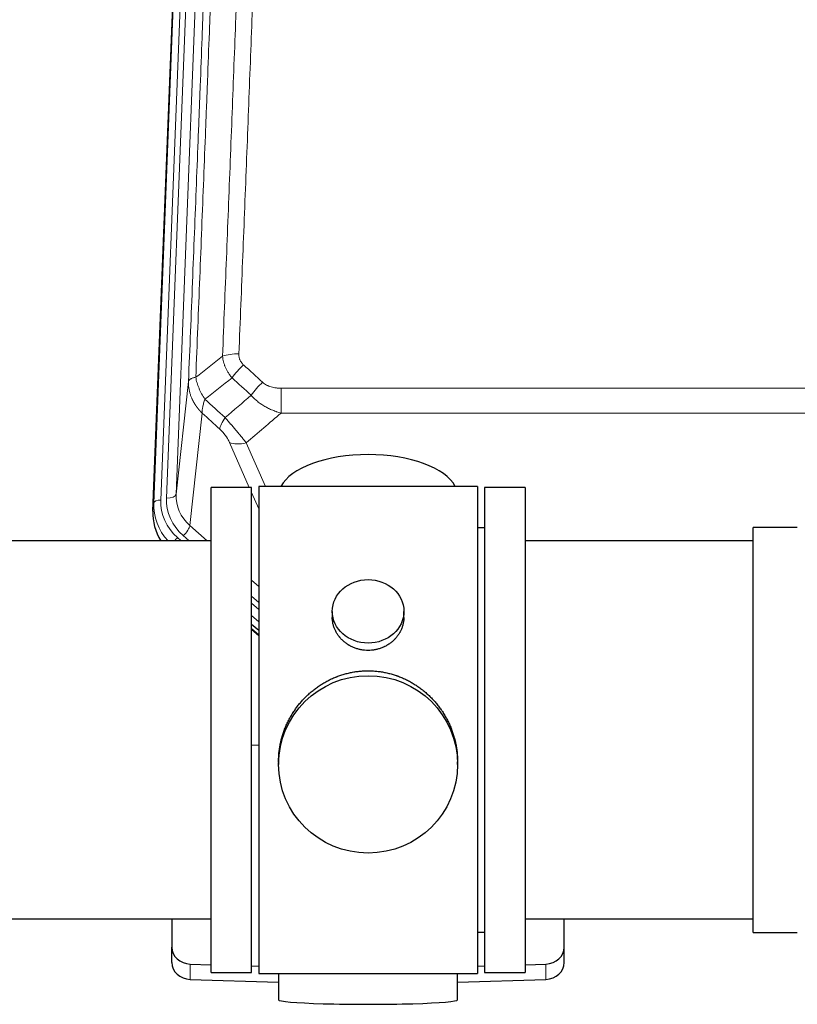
# Model space of a CAD drawing. Header units: inches. Extents: x 0 to 23760, y -13 to 16800.
# Tile 46 of 256: x 4288 to 4615, y 7556 to 7970. Entities that reach past the tile are written whole.
import ezdxf

# ---------------------------------------------------------------- set-up
doc = ezdxf.new("R2010")
doc.units = ezdxf.units.IN
doc.layers.add('1', color=7, linetype='Continuous', true_color=0xffffff)

msp = doc.modelspace()

# ---------------------------------------------------------------- linework, layer by layer
at = {"layer": '1', "color": 110, "linetype": 'Continuous', "lineweight": 13}
for p, q in [((4360.497, 8100.757), (4347.386, 7767.735)), ((4349.778, 7768.571), (4362.844, 8100.464)), ((4366.836, 8102.091), (4353.77, 7770.197)), ((4344.392, 7766.515), (4357.503, 8099.537)), ((4353.77, 7770.197), (4359.018, 7817.603)), ((4397.948, 7814.803), (4397.948, 7804.372)), ((4397.948, 7814.803), (4631.12, 7814.803)), ((4364.833, 7804.252), (4359.608, 7757.052)), ((4631.12, 7804.372), (4397.948, 7804.372)), ((4384.571, 7773.07), (4376.259, 7792.002)), ((4383.321, 7791.852), (4391.378, 7773.5)), ((4388.534, 7764.045), (4385.534, 7770.877)), ((4344.012, 7763.077), (4344.392, 7766.515)), ((4359.608, 7757.052), (4366.915, 7750.57)), ((4356.783, 7752.796), (4359.293, 7750.57)), ((4354.392, 7751.961), (4355.959, 7750.57)), ((4385.533, 7734.056), (4388.534, 7731.394)), ((4385.534, 7727.294), (4388.533, 7724.633)), ((4385.534, 7724.337), (4388.533, 7721.676)), ((4388.533, 7716.606), (4385.534, 7719.266)), ((4385.534, 7713.758), (4388.533, 7711.098)), ((4359.755, 7566.153), (4359.755, 7572.618)), ((4509.313, 7566.153), (4509.313, 7572.618))]:
    msp.add_line(p, q, dxfattribs=at)
at = {"layer": '1', "color": 2, "linetype": 'Continuous', "lineweight": 25}
for p, q in [((4344.012, 7763.077), (4357.13, 8096.279)), ((4368.534, 7569.07), (4368.534, 7773.07)), ((4385.534, 7773.07), (4368.534, 7773.07)), ((4385.534, 7569.07), (4385.534, 7773.07)), ((4480.534, 7773.5), (4388.534, 7773.5)), ((4388.534, 7773.5), (4388.534, 7568.64)), ((4480.534, 7773.5), (4480.534, 7568.64)), ((4500.534, 7773.07), (4483.534, 7773.07)), ((4483.534, 7773.07), (4483.534, 7569.07)), ((4500.534, 7773.07), (4500.534, 7569.07)), ((4483.534, 7756.07), (4480.534, 7756.07)), ((4615.034, 7756.22), (4596.534, 7756.22)), ((4596.534, 7746.599), (4596.534, 7756.22)), ((4368.534, 7750.57), (4272.534, 7750.57)), ((4596.534, 7750.57), (4500.534, 7750.57)), ((4596.534, 7585.92), (4596.534, 7746.599)), ((4419.486, 7720.939), (4419.486, 7718.366)), ((4449.582, 7718.355), (4449.582, 7720.939)), ((4388.534, 7712.83), (4385.534, 7715.491)), ((4385.533, 7713.491), (4388.534, 7710.83)), ((4388.534, 7664.674), (4385.535, 7664.581)), ((4396.894, 7657.72), (4396.894, 7656.582)), ((4472.173, 7656.582), (4472.173, 7657.719)), ((4272.534, 7591.57), (4368.534, 7591.57)), ((4352.034, 7591.571), (4352.034, 7579.71)), ((4500.534, 7591.57), (4596.534, 7591.57)), ((4517.034, 7579.71), (4517.034, 7591.571)), ((4480.534, 7586.07), (4483.534, 7586.07)), ((4596.534, 7585.92), (4615.034, 7585.92)), ((4352.034, 7573.245), (4352.034, 7579.71)), ((4517.034, 7573.245), (4517.034, 7579.71)), ((4359.755, 7572.618), (4368.534, 7572.346)), ((4385.535, 7571.819), (4388.534, 7571.726)), ((4480.533, 7571.726), (4483.533, 7571.819)), ((4500.533, 7572.346), (4509.313, 7572.618)), ((4359.755, 7566.153), (4396.871, 7565.004)), ((4368.534, 7569.07), (4385.534, 7569.07)), ((4388.534, 7568.64), (4435.822, 7568.64)), ((4396.87, 7568.64), (4396.87, 7557.577)), ((4435.822, 7568.64), (4480.534, 7568.64)), ((4472.197, 7565.004), (4509.313, 7566.153)), ((4472.198, 7557.577), (4472.198, 7568.64)), ((4483.534, 7569.07), (4500.534, 7569.07))]:
    msp.add_line(p, q, dxfattribs=at)
at = {"layer": '1', "color": 110, "linetype": 'Continuous', "lineweight": 13}
for centre, major_axis, ratio, start_param, end_param in [((4380.208, 7824.894), (9.992, -0.404), 0.431453, 1.5882535, 2.3480729), ((4382.18, 7820.301), (-6.729, -7.397), 0.3051216, 4.388767, 5.1358022), ((4390.189, 7813.009), (6.736, 7.391), 0.3030979, 1.2497453, 1.9956357), ((4379.234, 7803.622), (6.719, 7.407), 0.3029797, 1.994528, 2.7400357), ((4383.321, 7798.023), (9.156, 4.02), 0.5833249, 3.617995, 4.4616661), ((4349.778, 7770.418), (-3.997, 0.157), 0.4614673, 1.5889619, 3.1073983), ((4373.797, 7769.699), (-20.033, -0.591), 0.8872905, 6.2219242, 7.0410373), ((4371.406, 7765.631), (27.029, -0.244), 0.8851019, 3.1148362, 3.8326992), ((4347.386, 7766.35), (-2.998, 0.118), 0.4614673, 4.7305545, 6.248991), ((4371.406, 7767.016), (-24.034, -0.11), 0.8859493, 6.2442616, 7.0633748), ((4373.797, 7767.852), (-24.034, -0.11), 0.8859493, 6.2442616, 7.0633748), ((4356.783, 7754.643), (-2.654, -2.992), 0.3265056, 1.2180917, 2.7365282), ((4354.392, 7750.575), (-1.991, -2.244), 0.3265056, 4.3596844, 4.9963838)]:
    msp.add_ellipse(centre, major_axis=major_axis, ratio=ratio, start_param=start_param, end_param=end_param, dxfattribs=at)
at = {"layer": '1', "color": 2, "linetype": 'Continuous', "lineweight": 25}
for centre, major_axis, ratio, start_param, end_param in [((4434.534, 7769.529), (-37.64, 0), 0.4617486, 3.372107, 6.0525728), ((4371.033, 7762.269), (-27.038, -0.124), 0.8859493, 6.2442616, 6.7882167), ((4360.034, 7579.71), (-8, 0), 0.8870108, 0, 1.5358897), ((4509.034, 7579.71), (-8, 0), 0.8870108, 1.6057029, 3.1415927), ((4360.034, 7573.245), (-8, 0), 0.8870108, 0, 1.5358897), ((4509.034, 7573.245), (-8, 0), 0.8870108, 1.6057029, 3.1415927), ((4434.534, 7557.577), (-37.664, 0), 0.0504434, 0, 3.1415927)]:
    msp.add_ellipse(centre, major_axis=major_axis, ratio=ratio, start_param=start_param, end_param=end_param, dxfattribs=at)
for centre, major_axis, ratio in [((4434.534, 7720.939), (15.048, 0), 0.8870108), ((4434.534, 7656.582), (-37.64, 0), 0.9914449)]:
    msp.add_ellipse(centre, major_axis=major_axis, ratio=ratio, dxfattribs=at)
at = {"layer": '1', "color": 110, "linetype": 'Continuous', "lineweight": 13}
for points, knots in [([(4373.325, 7828.251), (4373.883, 7842.064), (4374.985, 7869.559), (4376.595, 7910.411), (4377.639, 7937.385), (4378.41, 7957.518), (4378.793, 7967.56), (4379.172, 7977.565), (4379.424, 7984.227), (4379.549, 7987.554), (4380.174, 8004.168), (4380.665, 8017.389), (4381.392, 8037.113), (4381.632, 8043.669), (4382.108, 8056.743), (4382.345, 8063.261), (4383.048, 8082.759), (4383.969, 8108.606), (4384.861, 8134.151), (4385.299, 8146.849)], [0, 0, 0, 0, 0.125, 0.25, 0.375, 0.375, 0.4375, 0.46875, 0.46875, 0.5, 0.5, 0.625, 0.625, 0.6875, 0.6875, 0.75, 0.75, 0.875, 1, 1, 1, 1]), ([(4392.167, 8148.215), (4391.729, 8135.501), (4390.839, 8109.923), (4389.918, 8084.044), (4389.216, 8064.521), (4388.98, 8057.994), (4388.504, 8044.904), (4388.264, 8038.339), (4387.539, 8018.59), (4387.048, 8005.353), (4386.424, 7988.718), (4386.299, 7985.386), (4386.048, 7978.716), (4385.669, 7968.698), (4385.287, 7958.643), (4384.516, 7938.485), (4383.474, 7911.476), (4381.866, 7870.573), (4380.766, 7843.042), (4380.208, 7829.212)], [0, 0, 0, 0, 0.125, 0.25, 0.25, 0.3125, 0.3125, 0.375, 0.375, 0.5, 0.5, 0.53125, 0.53125, 0.5625, 0.625, 0.625, 0.75, 0.875, 1, 1, 1, 1]), ([(4374.302, 8143.28), (4374.247, 8141.668), (4374.191, 8140.055), (4374.079, 8136.826), (4373.91, 8131.979), (4373.515, 8120.643), (4373.171, 8110.884), (4372.478, 8091.307), (4371.538, 8065.052), (4370.079, 8025.207), (4369.075, 7998.336), (4368.501, 7983.134), (4368.437, 7981.444), (4368.309, 7978.061), (4368.117, 7972.984), (4367.665, 7961.114), (4367.274, 7950.899), (4366.945, 7942.365), (4366.879, 7940.657), (4366.747, 7937.239), (4366.549, 7932.108), (4366.084, 7920.116), (4365.681, 7909.8), (4364.869, 7889.118), (4363.772, 7861.41), (4362.645, 7833.437), (4362.073, 7819.384)], [0, 0, 0, 0, 0.015625, 0.015625, 0.03125, 0.0625, 0.125, 0.125, 0.25, 0.375, 0.5, 0.5, 0.515625, 0.515625, 0.53125, 0.5625, 0.625, 0.625, 0.640625, 0.640625, 0.65625, 0.6875, 0.75, 0.75, 0.875, 1, 1, 1, 1]), ([(4359.018, 7817.603), (4359.588, 7831.603), (4360.712, 7859.471), (4361.806, 7887.074), (4362.616, 7907.678), (4363.017, 7917.956), (4363.481, 7929.902), (4363.679, 7935.013), (4363.81, 7938.418), (4363.876, 7940.12), (4364.204, 7948.622), (4364.594, 7958.798), (4365.044, 7970.623), (4365.236, 7975.682), (4365.364, 7979.052), (4365.428, 7980.735), (4366, 7995.879), (4367.002, 8022.648), (4368.456, 8062.341), (4369.862, 8101.575), (4370.768, 8127.424), (4371.213, 8140.272)], [0, 0, 0, 0, 0.125, 0.25, 0.25, 0.3125, 0.34375, 0.359375, 0.359375, 0.375, 0.375, 0.4375, 0.46875, 0.484375, 0.484375, 0.5, 0.5, 0.625, 0.75, 0.875, 1, 1, 1, 1]), ([(4377.358, 7819.134), (4377.067, 7819.478), (4376.79, 7819.829), (4376.462, 7820.276), (4376.397, 7820.366), (4376.269, 7820.547), (4376.205, 7820.638), (4376.019, 7820.911), (4375.898, 7821.095), (4375.549, 7821.648), (4375.114, 7822.394), (4374.742, 7823.158), (4374.486, 7823.737), (4374.404, 7823.931), (4374.288, 7824.223), (4374.251, 7824.321), (4374.177, 7824.517), (4374.142, 7824.616), (4373.969, 7825.106), (4373.849, 7825.499), (4373.641, 7826.284), (4373.468, 7827.07), (4373.361, 7827.857), (4373.325, 7828.251)], [0, 0, 0, 0, 0.125, 0.125, 0.15625, 0.15625, 0.1875, 0.1875, 0.25, 0.25, 0.375, 0.5, 0.5, 0.5625, 0.5625, 0.59375, 0.59375, 0.625, 0.625, 0.75, 0.75, 0.875, 1, 1, 1, 1]), ([(4382.18, 7824.6), (4382.014, 7824.752), (4381.856, 7824.911), (4381.67, 7825.118), (4381.633, 7825.16), (4381.561, 7825.245), (4381.526, 7825.287), (4381.421, 7825.417), (4381.354, 7825.504), (4381.162, 7825.771), (4380.927, 7826.136), (4380.737, 7826.521), (4380.611, 7826.817), (4380.572, 7826.917), (4380.517, 7827.069), (4380.5, 7827.12), (4380.466, 7827.223), (4380.45, 7827.274), (4380.375, 7827.531), (4380.326, 7827.738), (4380.254, 7828.155), (4380.229, 7828.365), (4380.202, 7828.786), (4380.2, 7828.999), (4380.208, 7829.212)], [0, 0, 0, 0, 0.125, 0.125, 0.15625, 0.15625, 0.1875, 0.1875, 0.25, 0.25, 0.375, 0.5, 0.5, 0.5625, 0.5625, 0.59375, 0.59375, 0.625, 0.625, 0.75, 0.75, 0.875, 0.875, 1, 1, 1, 1]), ([(4362.073, 7819.384), (4361.847, 7819.347), (4361.631, 7819.305), (4361.22, 7819.21), (4361.026, 7819.157), (4360.662, 7819.04), (4360.492, 7818.977), (4360.178, 7818.841), (4360.034, 7818.769), (4359.772, 7818.615), (4359.655, 7818.534), (4359.449, 7818.365), (4359.36, 7818.277), (4359.138, 7818.003), (4359.047, 7817.807), (4359.018, 7817.603)], [0, 0, 0, 0, 0.125, 0.125, 0.25, 0.25, 0.375, 0.375, 0.5, 0.5, 0.625, 0.625, 0.75, 0.75, 1, 1, 1, 1]), ([(4365.938, 7810.138), (4365.435, 7810.887), (4364.973, 7811.653), (4364.347, 7812.815), (4364.149, 7813.204), (4363.777, 7813.985), (4363.603, 7814.377), (4363.115, 7815.55), (4362.837, 7816.332), (4362.381, 7817.877), (4362.202, 7818.639), (4362.073, 7819.384)], [0, 0, 0, 0, 0.25, 0.25, 0.375, 0.375, 0.5, 0.5, 0.75, 0.75, 1, 1, 1, 1]), ([(4364.833, 7804.252), (4364.815, 7804.269), (4364.781, 7804.302), (4364.73, 7804.353), (4364.679, 7804.403), (4364.627, 7804.454), (4364.577, 7804.505), (4364.526, 7804.556), (4364.475, 7804.608), (4364.425, 7804.659), (4364.374, 7804.711), (4364.324, 7804.763), (4364.274, 7804.815), (4364.225, 7804.867), (4364.175, 7804.919), (4364.126, 7804.972), (4364.076, 7805.025), (4364.027, 7805.078), (4363.978, 7805.131), (4363.929, 7805.184), (4363.881, 7805.237), (4363.832, 7805.291), (4363.784, 7805.345), (4363.736, 7805.399), (4363.688, 7805.453), (4363.64, 7805.507), (4363.593, 7805.561), (4363.545, 7805.616), (4363.498, 7805.671), (4363.451, 7805.726), (4363.404, 7805.781), (4363.358, 7805.836), (4363.311, 7805.891), (4363.265, 7805.947), (4363.219, 7806.003), (4363.173, 7806.059), (4363.127, 7806.115), (4363.082, 7806.171), (4363.036, 7806.227), (4362.991, 7806.284), (4362.946, 7806.341), (4362.901, 7806.398), (4362.857, 7806.455), (4362.812, 7806.512), (4362.768, 7806.569), (4362.724, 7806.627), (4362.681, 7806.684), (4362.637, 7806.742), (4362.594, 7806.8), (4362.55, 7806.858), (4362.507, 7806.917), (4362.465, 7806.975), (4362.422, 7807.034), (4362.38, 7807.093), (4362.338, 7807.152), (4362.296, 7807.211), (4362.254, 7807.27), (4362.213, 7807.329), (4362.171, 7807.389), (4362.13, 7807.449), (4362.089, 7807.508), (4362.049, 7807.568), (4362.008, 7807.629), (4361.968, 7807.689), (4361.928, 7807.749), (4361.888, 7807.81), (4361.849, 7807.871), (4361.81, 7807.932), (4361.771, 7807.993), (4361.732, 7808.054), (4361.693, 7808.115), (4361.655, 7808.177), (4361.617, 7808.238), (4361.579, 7808.3), (4361.541, 7808.362), (4361.503, 7808.424), (4361.466, 7808.486), (4361.429, 7808.549), (4361.392, 7808.611), (4361.356, 7808.674), (4361.32, 7808.736), (4361.284, 7808.799), (4361.248, 7808.862), (4361.212, 7808.925), (4361.177, 7808.989), (4361.142, 7809.052), (4361.107, 7809.116), (4361.073, 7809.179), (4361.038, 7809.243), (4361.004, 7809.307), (4360.97, 7809.371), (4360.937, 7809.436), (4360.903, 7809.5), (4360.87, 7809.564), (4360.837, 7809.629), (4360.805, 7809.694), (4360.773, 7809.759), (4360.741, 7809.824), (4360.709, 7809.889), (4360.677, 7809.954), (4360.646, 7810.019), (4360.615, 7810.085), (4360.584, 7810.151), (4360.554, 7810.216), (4360.523, 7810.282), (4360.493, 7810.348), (4360.464, 7810.414), (4360.434, 7810.481), (4360.236, 7810.931), (4359.902, 7811.781), (4359.514, 7813.05), (4359.228, 7814.349), (4359.05, 7815.671), (4359.007, 7816.597), (4359.007, 7817.122), (4359.009, 7817.242), (4359.011, 7817.362), (4359.014, 7817.483), (4359.016, 7817.563), (4359.018, 7817.603)], [0, 0, 0, 0, 0.0045083, 0.0090195, 0.0135338, 0.0180512, 0.0225715, 0.0270949, 0.0316214, 0.0361509, 0.0406834, 0.0452189, 0.0497575, 0.0542992, 0.0588439, 0.0633916, 0.0679424, 0.0724963, 0.0770532, 0.0816132, 0.0861762, 0.0907423, 0.0953114, 0.0998837, 0.104459, 0.1090373, 0.1136188, 0.1182033, 0.1227909, 0.1273815, 0.1319753, 0.1365721, 0.141172, 0.145775, 0.1503811, 0.1549903, 0.1596025, 0.1642179, 0.1688364, 0.1734579, 0.1780826, 0.1827103, 0.1873412, 0.1919752, 0.1966123, 0.2012524, 0.2058957, 0.2105422, 0.2151917, 0.2198443, 0.2245001, 0.229159, 0.233821, 0.2384861, 0.2431544, 0.2478258, 0.2525003, 0.2571779, 0.2618587, 0.2665427, 0.2712297, 0.2759199, 0.2806133, 0.2853097, 0.2900094, 0.2947122, 0.2994181, 0.3041272, 0.3088394, 0.3135548, 0.3182733, 0.322995, 0.3277199, 0.3324479, 0.3371791, 0.3419135, 0.346651, 0.3513917, 0.3561355, 0.3608826, 0.3656328, 0.3703861, 0.3751427, 0.3799024, 0.3846654, 0.3894315, 0.3942008, 0.3989732, 0.4037489, 0.4085278, 0.4133098, 0.4180951, 0.4228835, 0.4276751, 0.43247, 0.437268, 0.4420692, 0.4468737, 0.4516813, 0.4564922, 0.4613063, 0.4661235, 0.470944, 0.4757677, 0.4805947, 0.4854248, 0.4902582, 0.4950947, 0.4999345, 0.5888915, 0.6791125, 0.7706071, 0.8633844, 0.9574535, 0.965938, 0.9744348, 0.9829441, 0.9914659, 1, 1, 1, 1]), ([(4397.948, 7814.803), (4397.594, 7814.803), (4397.241, 7814.813), (4396.8, 7814.84), (4396.711, 7814.846), (4396.535, 7814.86), (4396.447, 7814.867), (4396.184, 7814.892), (4396.009, 7814.912), (4395.487, 7814.979), (4395.142, 7815.035), (4394.459, 7815.174), (4394.122, 7815.257), (4393.454, 7815.451), (4393.125, 7815.563), (4392.759, 7815.708), (4392.718, 7815.724), (4392.637, 7815.757), (4392.517, 7815.807), (4392.239, 7815.93), (4392.008, 7816.043), (4391.553, 7816.281), (4391.262, 7816.456), (4390.705, 7816.84), (4390.44, 7817.049), (4390.189, 7817.278)], [0, 0, 0, 0, 0.125, 0.125, 0.15625, 0.15625, 0.1875, 0.1875, 0.25, 0.25, 0.375, 0.375, 0.5, 0.5, 0.625, 0.625, 0.640625, 0.640625, 0.65625, 0.6875, 0.75, 0.75, 0.875, 0.875, 1, 1, 1, 1]), ([(4397.948, 7804.372), (4397.35, 7804.523), (4396.682, 7804.717), (4396.019, 7804.938), (4395.871, 7804.987), (4395.798, 7805.012), (4395.577, 7805.089), (4395.431, 7805.141), (4394.993, 7805.301), (4394.703, 7805.413), (4393.842, 7805.762), (4393.276, 7806.015), (4392.164, 7806.56), (4391.617, 7806.852), (4390.811, 7807.322), (4390.411, 7807.565), (4390.017, 7807.82), (4389.821, 7807.95), (4389.756, 7807.993), (4389.626, 7808.081), (4389.562, 7808.125), (4388.983, 7808.525), (4388.487, 7808.897), (4387.531, 7809.674), (4387.072, 7810.079), (4386.193, 7810.924), (4385.772, 7811.364), (4385.372, 7811.823)], [0, 0, 0, 0, 0.125, 0.140625, 0.140625, 0.15625, 0.15625, 0.1875, 0.1875, 0.25, 0.25, 0.375, 0.375, 0.5, 0.5, 0.5625, 0.59375, 0.59375, 0.609375, 0.609375, 0.625, 0.625, 0.75, 0.75, 0.875, 0.875, 1, 1, 1, 1]), ([(4364.833, 7804.252), (4364.786, 7804.624), (4364.777, 7805.035), (4364.818, 7805.701), (4364.841, 7805.93), (4364.903, 7806.405), (4364.943, 7806.649), (4365.04, 7807.15), (4365.096, 7807.406), (4365.225, 7807.93), (4365.298, 7808.197), (4365.457, 7808.74), (4365.544, 7809.015), (4365.731, 7809.572), (4365.832, 7809.854), (4365.938, 7810.138)], [0, 0, 0, 0, 0.25, 0.25, 0.375, 0.375, 0.5, 0.5, 0.625, 0.625, 0.75, 0.75, 0.875, 0.875, 1, 1, 1, 1]), ([(4383.321, 7791.852), (4382.999, 7792.253), (4382.669, 7792.661), (4381.991, 7793.494), (4381.644, 7793.919), (4381.11, 7794.568), (4380.93, 7794.786), (4380.656, 7795.117), (4380.564, 7795.228), (4380.426, 7795.395), (4380.38, 7795.45), (4380.287, 7795.562), (4380.241, 7795.618), (4379.822, 7796.121), (4379.071, 7797.019), (4378.307, 7797.924), (4377.728, 7798.606), (4377.534, 7798.834), (4377.241, 7799.176), (4377.144, 7799.29), (4376.997, 7799.462), (4376.948, 7799.519), (4376.85, 7799.633), (4376.801, 7799.69), (4376.361, 7800.203), (4375.971, 7800.655), (4375.196, 7801.55), (4374.81, 7801.993), (4374.425, 7802.432)], [0, 0, 0, 0, 0.125, 0.125, 0.25, 0.25, 0.3125, 0.3125, 0.34375, 0.34375, 0.359375, 0.359375, 0.375, 0.375, 0.5, 0.625, 0.625, 0.6875, 0.6875, 0.71875, 0.71875, 0.734375, 0.734375, 0.75, 0.75, 0.875, 0.875, 1, 1, 1, 1]), ([(4372.172, 7797.6), (4372.392, 7797.401), (4372.608, 7797.194), (4373.034, 7796.765), (4373.243, 7796.542), (4373.501, 7796.253), (4373.553, 7796.195), (4373.654, 7796.078), (4373.805, 7795.902), (4373.952, 7795.725), (4374.238, 7795.369), (4374.421, 7795.128), (4374.77, 7794.643), (4374.938, 7794.399), (4375.117, 7794.12), (4375.137, 7794.089), (4375.176, 7794.028), (4375.234, 7793.935), (4375.367, 7793.72), (4375.475, 7793.538), (4375.682, 7793.175), (4375.81, 7792.937), (4376.048, 7792.465), (4376.158, 7792.232), (4376.259, 7792.002)], [0, 0, 0, 0, 0.125, 0.125, 0.25, 0.25, 0.28125, 0.28125, 0.3125, 0.375, 0.375, 0.5, 0.5, 0.625, 0.625, 0.640625, 0.640625, 0.65625, 0.6875, 0.75, 0.75, 0.875, 0.875, 1, 1, 1, 1])]:
    msp.add_open_spline(points, degree=3, knots=knots, dxfattribs=at)
for points in [[(4362.073, 7819.384), (4365.822, 7822.344), (4369.573, 7825.3), (4373.325, 7828.251)], [(4382.18, 7824.6), (4384.85, 7822.161), (4387.52, 7819.721), (4390.189, 7817.278)], [(4377.358, 7819.134), (4373.549, 7816.14), (4369.743, 7813.141), (4365.938, 7810.138)], [(4385.372, 7811.823), (4382.701, 7814.262), (4380.029, 7816.699), (4377.358, 7819.134)], [(4374.425, 7802.432), (4378.076, 7805.561), (4381.725, 7808.691), (4385.372, 7811.823)], [(4365.938, 7810.138), (4368.768, 7807.572), (4371.597, 7805.003), (4374.425, 7802.432)], [(4372.172, 7797.6), (4369.726, 7799.819), (4367.279, 7802.036), (4364.833, 7804.252)], [(4397.948, 7804.372), (4393.075, 7800.196), (4388.2, 7796.023), (4383.321, 7791.852)]]:
    msp.add_open_spline(points, degree=3, dxfattribs=at)
at = {"layer": '1', "color": 2, "linetype": 'Continuous', "lineweight": 25}
for points, knots in [([(4449.582, 7718.357), (4449.581, 7717.927), (4449.557, 7717.494), (4449.497, 7716.948), (4449.484, 7716.837), (4449.453, 7716.617), (4449.403, 7716.287), (4449.34, 7715.959), (4449.196, 7715.307), (4449.076, 7714.877), (4448.792, 7714.026), (4448.627, 7713.605), (4448.344, 7712.981), (4448.243, 7712.774), (4448.111, 7712.517), (4448.084, 7712.465), (4448.029, 7712.363), (4447.947, 7712.21), (4447.861, 7712.059), (4447.571, 7711.559), (4447.318, 7711.171), (4446.774, 7710.418), (4446.482, 7710.053), (4446.015, 7709.523), (4445.855, 7709.35), (4445.607, 7709.094), (4445.481, 7708.967), (4445.352, 7708.842), (4445.265, 7708.759), (4445.222, 7708.718), (4444.827, 7708.349), (4444.462, 7708.039), (4443.704, 7707.454), (4443.311, 7707.179), (4442.497, 7706.664), (4442.076, 7706.425), (4441.532, 7706.149), (4441.422, 7706.095), (4441.201, 7705.989), (4441.089, 7705.937), (4440.753, 7705.786), (4440.527, 7705.691), (4439.844, 7705.422), (4439.382, 7705.264), (4438.444, 7704.992), (4437.969, 7704.878), (4437.244, 7704.74), (4437.001, 7704.699), (4436.634, 7704.647), (4436.511, 7704.631), (4436.326, 7704.609), (4436.264, 7704.602), (4436.141, 7704.589), (4436.079, 7704.583), (4435.523, 7704.53), (4435.031, 7704.507), (4434.048, 7704.506), (4433.558, 7704.529), (4432.581, 7704.621), (4432.093, 7704.689), (4431.485, 7704.804), (4431.364, 7704.829), (4431.121, 7704.88), (4430.759, 7704.962), (4430.402, 7705.057), (4429.695, 7705.261), (4429.233, 7705.418), (4428.327, 7705.774), (4427.883, 7705.973), (4427.232, 7706.303), (4427.017, 7706.418), (4426.698, 7706.598), (4426.592, 7706.66), (4426.382, 7706.785), (4426.279, 7706.849), (4425.765, 7707.172), (4425.371, 7707.448), (4424.613, 7708.032), (4424.251, 7708.34), (4423.556, 7708.988), (4423.225, 7709.328), (4422.871, 7709.729), (4422.832, 7709.774), (4422.754, 7709.864), (4422.639, 7709.999), (4422.377, 7710.318), (4422.164, 7710.598), (4421.755, 7711.164), (4421.502, 7711.551), (4421.04, 7712.344), (4420.829, 7712.751), (4420.545, 7713.375), (4420.455, 7713.585), (4420.329, 7713.905), (4420.289, 7714.011), (4420.211, 7714.225), (4420.173, 7714.332), (4419.994, 7714.867), (4419.874, 7715.298), (4419.682, 7716.164), (4419.609, 7716.599), (4419.536, 7717.256), (4419.517, 7717.475), (4419.499, 7717.805), (4419.492, 7717.97), (4419.488, 7718.135), (4419.486, 7718.246), (4419.486, 7718.301), (4419.486, 7718.359), (4419.486, 7718.361), (4419.486, 7718.364)], [0, 0, 0, 0, 0.0308202, 0.0308202, 0.0386347, 0.0386347, 0.0464491, 0.062078, 0.062078, 0.0933358, 0.0933358, 0.1245936, 0.1245936, 0.1402226, 0.1402226, 0.1441298, 0.1441298, 0.148037, 0.1558515, 0.1558515, 0.1871093, 0.1871093, 0.2183671, 0.2183671, 0.233996, 0.233996, 0.2418105, 0.2457177, 0.2457177, 0.2496249, 0.2496249, 0.2808827, 0.2808827, 0.3121405, 0.3121405, 0.3433983, 0.3433983, 0.3512128, 0.3512128, 0.3590273, 0.3590273, 0.3746562, 0.3746562, 0.405914, 0.405914, 0.4371718, 0.4371718, 0.4528007, 0.4528007, 0.4606152, 0.4606152, 0.4645224, 0.4645224, 0.4684296, 0.4684296, 0.4996874, 0.4996874, 0.5309452, 0.5309452, 0.5622031, 0.5622031, 0.5700175, 0.5700175, 0.577832, 0.5934609, 0.5934609, 0.6247187, 0.6247187, 0.6559765, 0.6559765, 0.6716054, 0.6716054, 0.6794199, 0.6794199, 0.6872343, 0.6872343, 0.7184921, 0.7184921, 0.7497499, 0.7497499, 0.7810078, 0.7810078, 0.784915, 0.784915, 0.7888222, 0.7966367, 0.8122656, 0.8122656, 0.8435234, 0.8435234, 0.8747812, 0.8747812, 0.8904101, 0.8904101, 0.8982246, 0.8982246, 0.906039, 0.906039, 0.9372968, 0.9372968, 0.9685546, 0.9685546, 0.9841835, 0.9841835, 0.991998, 0.9959052, 0.9959052, 0.9998125, 0.9998125, 1, 1, 1, 1]), ([(4396.894, 7657.672), (4396.894, 7657.684), (4396.894, 7658.312), (4396.925, 7659.553), (4397.063, 7661.393), (4397.291, 7663.231), (4397.505, 7664.454), (4397.688, 7665.371), (4397.77, 7665.753), (4397.857, 7666.134), (4397.893, 7666.287), (4397.911, 7666.363), (4397.965, 7666.592), (4398.152, 7667.352), (4398.528, 7668.704), (4399.113, 7670.472), (4399.781, 7672.207), (4400.531, 7673.907), (4401.364, 7675.574), (4401.974, 7676.663), (4402.373, 7677.337), (4402.454, 7677.471), (4402.617, 7677.738), (4402.863, 7678.137), (4403.116, 7678.53), (4403.629, 7679.31), (4404.337, 7680.329), (4405.465, 7681.8), (4406.66, 7683.214), (4407.921, 7684.571), (4408.807, 7685.437), (4409.488, 7686.072), (4409.833, 7686.386), (4410.185, 7686.694), (4410.421, 7686.899), (4410.539, 7687), (4411.134, 7687.503), (4412.101, 7688.281), (4413.598, 7689.37), (4415.142, 7690.383), (4416.733, 7691.319), (4418.371, 7692.177), (4419.495, 7692.698), (4420.351, 7693.068), (4420.782, 7693.247), (4421.218, 7693.42), (4421.436, 7693.505), (4421.509, 7693.533), (4421.655, 7693.588), (4422.313, 7693.837), (4423.562, 7694.268), (4425.345, 7694.783), (4427.145, 7695.206), (4428.964, 7695.538), (4430.801, 7695.776), (4432.038, 7695.873), (4432.97, 7695.921), (4433.437, 7695.939), (4433.985, 7695.95), (4434.22, 7695.952), (4434.377, 7695.953), (4434.455, 7695.954), (4434.534, 7695.954)], [0, 0, 0, 0, 0.0006246, 0.0318551, 0.0630856, 0.0943161, 0.1255465, 0.1255465, 0.1411618, 0.1450656, 0.1450656, 0.1489694, 0.1489694, 0.156777, 0.1880075, 0.219238, 0.2504685, 0.2816989, 0.3129294, 0.3441599, 0.3441599, 0.3519675, 0.3519675, 0.3597751, 0.3753904, 0.3753904, 0.4066209, 0.4378513, 0.4690818, 0.5003123, 0.5315428, 0.5315428, 0.547158, 0.5549656, 0.5549656, 0.5627733, 0.5627733, 0.5940037, 0.6252342, 0.6564647, 0.6876952, 0.7189257, 0.7501562, 0.7501562, 0.7657714, 0.773579, 0.773579, 0.7774828, 0.7774828, 0.7813866, 0.8126171, 0.8438476, 0.8750781, 0.9063086, 0.937539, 0.9687695, 0.9687695, 0.9843848, 0.9921924, 0.9960962, 0.9960962, 1, 1, 1, 1]), ([(4434.534, 7695.954), (4435.161, 7695.954), (4436.411, 7695.921), (4438.268, 7695.776), (4440.108, 7695.537), (4441.931, 7695.205), (4443.737, 7694.779), (4444.931, 7694.434), (4445.821, 7694.151), (4446.117, 7694.052), (4446.487, 7693.925), (4446.561, 7693.899), (4446.708, 7693.847), (4446.929, 7693.768), (4447.734, 7693.472), (4449.03, 7692.949), (4450.711, 7692.17), (4452.349, 7691.311), (4453.942, 7690.373), (4455.492, 7689.355), (4456.495, 7688.623), (4457.114, 7688.149), (4457.237, 7688.053), (4457.482, 7687.861), (4457.847, 7687.57), (4458.206, 7687.273), (4458.915, 7686.672), (4459.839, 7685.85), (4461.161, 7684.556), (4462.418, 7683.202), (4463.613, 7681.787), (4464.366, 7680.804), (4464.916, 7680.05), (4465.186, 7679.67), (4465.45, 7679.283), (4465.625, 7679.024), (4465.712, 7678.894), (4466.142, 7678.241), (4466.802, 7677.184), (4467.71, 7675.561), (4468.538, 7673.902), (4469.286, 7672.208), (4469.953, 7670.476), (4470.343, 7669.298), (4470.615, 7668.404), (4470.746, 7667.955), (4470.889, 7667.427), (4470.949, 7667.2), (4470.988, 7667.048), (4471.007, 7666.972), (4471.18, 7666.289), (4471.455, 7665.071), (4471.775, 7663.241), (4472.003, 7661.407), (4472.142, 7659.569), (4472.173, 7658.321), (4472.173, 7657.686), (4472.173, 7657.667)], [0, 0, 0, 0, 0.0312188, 0.0624376, 0.0936563, 0.1248751, 0.1560939, 0.1873127, 0.1873127, 0.2029221, 0.2029221, 0.2068244, 0.2068244, 0.2107268, 0.2185315, 0.2497502, 0.280969, 0.3121878, 0.3434066, 0.3746254, 0.4058442, 0.4058442, 0.4136489, 0.4136489, 0.4214535, 0.4370629, 0.4370629, 0.4682817, 0.4995005, 0.5307193, 0.5619381, 0.5931568, 0.5931568, 0.6087662, 0.6165709, 0.6165709, 0.6243756, 0.6243756, 0.6555944, 0.6868132, 0.718032, 0.7492507, 0.7804695, 0.8116883, 0.8116883, 0.8272977, 0.8351024, 0.8390047, 0.8390047, 0.8429071, 0.8429071, 0.8741259, 0.9053447, 0.9365634, 0.9677822, 0.999001, 1, 1, 1, 1])]:
    msp.add_open_spline(points, degree=3, knots=knots, dxfattribs=at)

doc.saveas('drawing.dxf')
